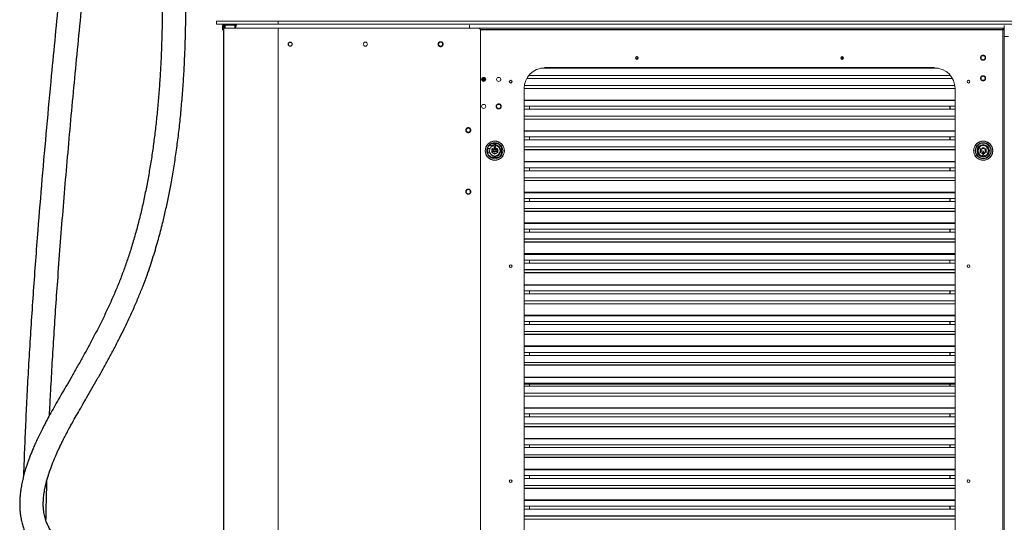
# Paper-space layout '_Back' of a CAD drawing. Header units: millimetres. Extents: x -1507 to 1506, y 5 to 2555.
# Tile 6 of 25: x -1441 to -1, y 789 to 1525. Entities that reach past the tile are written whole.
import ezdxf

# ---------------------------------------------------------------- set-up
doc = ezdxf.new("R2010")
doc.units = ezdxf.units.MM

psp = doc.layouts.new('_Back')

# ---------------------------------------------------------------- linework, layer by layer
at = {"color": 144, "linetype": 'Continuous', "lineweight": 18}
for p, q in [((-1153, 1518), (-1153, 1522.8)), ((-1153, 1522.8), (1153, 1522.8)), ((-1153, 1518), (1153, 1518)), ((-1144.4, 1510.1), (-1144.4, 1515.7)), ((-1124.9, 1516.5), (-1143.1, 1516.5)), ((-770.1, 1512.1), (-1143.1, 1512.1)), ((-1141.1, 1516.5), (-1141.1, 1512.1)), ((-1141, 1516.5), (-1141, 1512.1)), ((-1140.4, 1516.5), (-1140.4, 1512.1)), ((-1126.5, 1515.7), (-1126.5, 1512.1)), ((-1125.1, 1516.5), (-1125.1, 1512.1)), ((-1124.9, 1516.5), (-1123.3, 1516.5)), ((-1063.1, 1512.1), (-1063.1, 150.1)), ((-1063, 1522.8), (-1063, 1518)), ((-783.1, 1516.5), (-783.1, 1512.1)), ((-777.8, 1512.3), (-777.8, 1512.1)), ((-777.8, 1512.3), (-2.6, 1512.3)), ((-4, 1512.1), (-769.7, 1512.1)), ((-1.6, 1511.8), (-3.8, 1511.8)), ((-2.6, 1510.1), (-2.6, 1512.3)), ((-1.6, 1510.1), (-1.6, 1511.8)), ((-1.5, 1509.7), (-1.5, 1516)), ((-1143.1, 1510.1), (-1144.4, 1510.1)), ((-767.1, 1509.1), (-767.1, 153.1)), ((-3.6, 149.7), (-3.6, 1510)), ((-2.6, 1510.1), (-1.6, 1510.1)), ((-1.5, 152.7), (-1.5, 1509.6)), ((-1.5, 1500.3), (4.6, 1500.3)), ((-540.5, 1468.5), (-536.5, 1468.5)), ((-240.5, 1468.5), (-236.5, 1468.5)), ((-236.7, 1467.8), (-236.6, 1467.9)), ((-80.4, 1443.2), (-696.6, 1443.2)), ((-98, 1453.6), (-679, 1453.6)), ((-73.8, 1428.7), (-703.2, 1428.7)), ((-77.4, 1438.9), (-699.6, 1438.9)), ((-73.5, 1424.3), (-703.5, 1424.3)), ((-703.5, 1424.1), (-703.5, 239.1)), ((-73.5, 239.1), (-73.5, 1424.1)), ((-73.5, 1407.1), (-703.5, 1407.1)), ((-73.5, 1398.2), (-703.5, 1398.2)), ((-695.8, 1393.8), (-695.8, 1398.2)), ((-81.2, 1398.2), (-81.2, 1393.8)), ((-81.2, 1393.8), (-81.2, 1398.2)), ((-80.8, 1393.8), (-80.8, 1398.2)), ((-73.5, 1393.8), (-703.5, 1393.8)), ((-73.5, 1383.6), (-703.5, 1383.6)), ((-73.5, 1379.3), (-703.5, 1379.3)), ((-73.5, 1362.1), (-703.5, 1362.1)), ((-73.5, 1353.2), (-703.5, 1353.2)), ((-695.8, 1348.8), (-695.8, 1353.2)), ((-81.2, 1353.2), (-81.2, 1348.8)), ((-81.2, 1348.8), (-81.2, 1353.2)), ((-80.8, 1348.8), (-80.8, 1353.2)), ((-754.7, 1340.6), (-753.4, 1340.4)), ((-754.7, 1340.6), (-753.4, 1340.4)), ((-753.4, 1340.4), (-747.4, 1341.5)), ((-741.3, 1343.1), (-751.4, 1343.1)), ((-751.4, 1343.1), (-746.5, 1343.1)), ((-747.3, 1339.3), (-747.3, 1340.8)), ((-746.3, 1338.9), (-746.9, 1338.6)), ((-745.4, 1340.8), (-745.4, 1339.3)), ((-741.6, 1343.1), (-741.3, 1343.1)), ((-73.5, 1348.8), (-703.5, 1348.8)), ((-73.5, 1338.6), (-703.5, 1338.6)), ((-37.1, 1343.1), (-37.4, 1343.1)), ((-29.2, 1340.5), (-29.2, 1340.2)), ((-27.3, 1343.1), (-27.5, 1343.1)), ((-756.4, 1338.2), (-756.4, 1328)), ((-753.5, 1336.1), (-756.4, 1336.1)), ((-756.4, 1330.1), (-753.5, 1330.1)), ((-753.4, 1325.8), (-754.7, 1325.6)), ((-753.4, 1325.8), (-754.7, 1325.6)), ((-754.1, 1325.3), (-754.4, 1325.7)), ((-747.4, 1324.7), (-753.4, 1325.8)), ((-750.6, 1335.6), (-746.3, 1338)), ((-750.6, 1330.6), (-750.6, 1335.6)), ((-750, 1335), (-750.6, 1335)), ((-747.5, 1332.1), (-750.6, 1332.1)), ((-746.3, 1328.2), (-750.6, 1330.6)), ((-750.4, 1335.4), (-750.4, 1330.8)), ((-750.4, 1335), (-750.4, 1330.5)), ((-747, 1331.7), (-750.2, 1331.7)), ((-747.8, 1329), (-747.2, 1329)), ((-745.4, 1337.1), (-747.2, 1337.1)), ((-747, 1335.4), (-745.7, 1335.4)), ((-747, 1331.7), (-747, 1330.8)), ((-747, 1330.8), (-745.7, 1330.8)), ((-745.9, 1335.1), (-746.8, 1335.1)), ((-746.7, 1335.1), (-746.7, 1334.6)), ((-746.7, 1335.1), (-746.7, 1334.6)), ((-746.3, 1338), (-742.1, 1335.6)), ((-742.3, 1335.4), (-746.3, 1337.8)), ((-742.1, 1330.6), (-746.3, 1328.2)), ((-745.9, 1335.1), (-745.9, 1334.6)), ((-745.9, 1331.1), (-745.9, 1331.6)), ((-745.7, 1335.4), (-745.7, 1334.5)), ((-742.4, 1331.7), (-745.7, 1331.7)), ((-745.7, 1330.8), (-745.7, 1331.7)), ((-745.4, 1329), (-744.8, 1329)), ((-742.1, 1332.1), (-745.1, 1332.1)), ((-742.6, 1335), (-742.1, 1335)), ((-742.1, 1331.2), (-742.6, 1331.2)), ((-742.3, 1332.1), (-742.3, 1335)), ((-742.3, 1330.5), (-742.3, 1331.2)), ((-742.1, 1335.6), (-742.1, 1330.6)), ((-736.3, 1328), (-736.3, 1338.2)), ((-736.3, 1338.2), (-736.3, 1328)), ((-42.4, 1338.2), (-42.4, 1337.9)), ((-42.4, 1328.3), (-42.4, 1328)), ((-39.7, 1330), (-39.5, 1330)), ((-36.6, 1335.6), (-32.3, 1338)), ((-36.6, 1330.6), (-36.6, 1335.6)), ((-32.3, 1328.2), (-36.6, 1330.6)), ((-36.3, 1335.7), (-36.3, 1330.5)), ((-30.7, 1329.1), (-34, 1329.1)), ((-33.3, 1325.4), (-33.3, 1326.8)), ((-32.8, 1333.6), (-32.8, 1333.6)), ((-32.8, 1331.9), (-32.7, 1331.8)), ((-32.8, 1331.1), (-31.9, 1331.1)), ((-32, 1331.9), (-32.7, 1331.9)), ((-32.7, 1331.1), (-32.7, 1331.9)), ((-32.3, 1338), (-28.1, 1335.6)), ((-28.1, 1330.6), (-32.3, 1328.2)), ((-31.9, 1331.1), (-32, 1331.9)), ((-31.4, 1326.8), (-31.4, 1325.4)), ((-28.4, 1330.5), (-28.4, 1335.7)), ((-28.1, 1335.6), (-28.1, 1330.6)), ((-25, 1330), (-25.2, 1330)), ((-22.3, 1337.9), (-22.3, 1338.2)), ((-22.3, 1338.2), (-22.3, 1337.9)), ((-22.3, 1328), (-22.3, 1328.3)), ((-22.3, 1328.3), (-22.3, 1328)), ((-751.4, 1323), (-741.3, 1323)), ((-73.5, 1317.1), (-703.5, 1317.1)), ((-73.5, 1316.6), (-703.5, 1316.6)), ((-37.4, 1323), (-37.1, 1323)), ((-27.5, 1323), (-27.3, 1323)), ((-73.5, 1308.1), (-703.5, 1308.1)), ((-73.5, 1303.8), (-703.5, 1303.8)), ((-695.8, 1303.8), (-695.8, 1308.1)), ((-81.2, 1308.1), (-81.2, 1303.8)), ((-81.2, 1303.8), (-81.2, 1308.1)), ((-80.8, 1303.8), (-80.8, 1308.1)), ((-73.5, 1293.6), (-703.5, 1293.6)), ((-73.5, 1289.3), (-703.5, 1289.3)), ((-73.5, 1271.5), (-703.5, 1271.5)), ((-73.5, 1263.1), (-703.5, 1263.1)), ((-73.5, 1258.8), (-703.5, 1258.8)), ((-695.8, 1258.8), (-695.8, 1263.1)), ((-81.2, 1263.1), (-81.2, 1258.8)), ((-81.2, 1258.8), (-81.2, 1263.1)), ((-80.8, 1258.8), (-80.8, 1263.1)), ((-73.5, 1248.6), (-703.5, 1248.6)), ((-73.5, 1226.5), (-703.5, 1226.5)), ((-73.5, 1218.1), (-703.5, 1218.1)), ((-73.5, 1213.8), (-703.5, 1213.8)), ((-695.8, 1213.8), (-695.8, 1218.1)), ((-81.2, 1218.1), (-81.2, 1213.8)), ((-81.2, 1213.8), (-81.2, 1218.1)), ((-80.8, 1213.8), (-80.8, 1218.1)), ((-73.5, 1181.5), (-703.5, 1181.5)), ((-73.5, 1173.1), (-703.5, 1173.1)), ((-73.5, 1168.8), (-703.5, 1168.8)), ((-695.8, 1168.8), (-695.8, 1173.1)), ((-81.2, 1173.1), (-81.2, 1168.8)), ((-73.5, 1137), (-703.5, 1137)), ((-73.5, 1128.1), (-703.5, 1128.1)), ((-73.5, 1123.7), (-703.5, 1123.7)), ((-695.8, 1123.7), (-695.8, 1128.1)), ((-81.2, 1128.1), (-81.2, 1123.7)), ((-81.2, 1123.7), (-81.2, 1128.1)), ((-80.8, 1123.7), (-80.8, 1128.1)), ((-73.5, 1113.5), (-703.5, 1113.5)), ((-73.5, 1109.2), (-703.5, 1109.2)), ((-73.5, 1091.5), (-703.5, 1091.5)), ((-73.5, 1083.1), (-703.5, 1083.1)), ((-695.8, 1078.7), (-695.8, 1083.1)), ((-81.2, 1083.1), (-81.2, 1078.7)), ((-81.2, 1078.7), (-81.2, 1083.1)), ((-80.8, 1078.7), (-80.8, 1083.1)), ((-73.5, 1078.7), (-703.5, 1078.7)), ((-73.5, 1068.5), (-703.5, 1068.5)), ((-73.5, 1046.5), (-703.5, 1046.5)), ((-73.5, 1038), (-703.5, 1038)), ((-695.8, 1033.7), (-695.8, 1038)), ((-81.2, 1038), (-81.2, 1033.7)), ((-81.2, 1033.7), (-81.2, 1038)), ((-80.8, 1033.7), (-80.8, 1038)), ((-73.5, 1033.7), (-703.5, 1033.7)), ((-73.5, 1023.5), (-703.5, 1023.5)), ((-388.5, 1033.8), (-388.5, 1033.9)), ((-388.5, 1033.9), (-388.5, 1033.8)), ((-106.6, 1033.9), (-106.2, 1033.7)), ((-73.5, 1001.9), (-703.5, 1001.9)), ((-73.5, 1001.4), (-703.5, 1001.4)), ((-73.5, 993), (-703.5, 993)), ((-73.5, 991.8), (-703.5, 991.8)), ((-73.5, 988.7), (-703.5, 988.7)), ((-695.8, 988.7), (-695.8, 991.8)), ((-81.2, 991.8), (-81.2, 988.7)), ((-81.2, 988.7), (-81.2, 991.8)), ((-80.8, 988.7), (-80.8, 991.8)), ((-73.5, 978.5), (-703.5, 978.5)), ((-73.5, 974.2), (-703.5, 974.2)), ((-73.5, 956.9), (-703.5, 956.9)), ((-73.5, 956.4), (-703.5, 956.4)), ((-73.5, 948), (-703.5, 948)), ((-73.5, 943.7), (-703.5, 943.7)), ((-695.8, 943.7), (-695.8, 948)), ((-81.2, 948), (-81.2, 943.7)), ((-81.2, 943.7), (-81.2, 948)), ((-80.8, 943.7), (-80.8, 948)), ((-73.5, 933.5), (-703.5, 933.5)), ((-73.5, 911.9), (-703.5, 911.9)), ((-73.5, 911.4), (-703.5, 911.4)), ((-73.5, 903), (-703.5, 903)), ((-73.5, 898.7), (-703.5, 898.7)), ((-695.8, 898.7), (-695.8, 903)), ((-81.2, 903), (-81.2, 898.7)), ((-81.2, 898.7), (-81.2, 903)), ((-80.8, 898.7), (-80.8, 903)), ((-73.5, 888.4), (-703.5, 888.4)), ((-73.5, 866.4), (-703.5, 866.4)), ((-73.5, 858), (-703.5, 858)), ((-73.5, 853.6), (-703.5, 853.6)), ((-695.8, 853.6), (-695.8, 858)), ((-81.2, 858), (-81.2, 853.6)), ((-81.2, 853.6), (-81.2, 858)), ((-80.8, 853.6), (-80.8, 858)), ((-54.8, 851.6), (-55.3, 851.3)), ((-73.5, 843.4), (-703.5, 843.4)), ((-73.5, 821.4), (-703.5, 821.4)), ((-73.5, 813), (-703.5, 813)), ((-73.5, 808.6), (-703.5, 808.6)), ((-695.8, 808.6), (-695.8, 813)), ((-670.8, 808.6), (-670.4, 808.8)), ((-670.6, 808.6), (-670.4, 808.8)), ((-670.4, 808.8), (-670.4, 808.8)), ((-81.2, 813), (-81.2, 808.6)), ((-81.2, 808.6), (-81.2, 813)), ((-80.8, 808.6), (-80.8, 813)), ((-73.5, 794.1), (-703.5, 794.1))]:
    psp.add_line(p, q, dxfattribs=at)
at = {"color": 7, "linetype": 'Continuous', "lineweight": 25}
for p, q in [((-1143.1, 1516.5), (-1143.1, 1512.1)), ((-1143.1, 1512.1), (-1143.1, 150.1)), ((-3.6, 1510), (-767.2, 1510)), ((-103.5, 1454.1), (-673.5, 1454.1)), ((-73.5, 1406.6), (-703.5, 1406.6)), ((-73.5, 1361.6), (-703.5, 1361.6)), ((-37.4, 1343.1), (-37.1, 1343.1)), ((-27.5, 1343.1), (-27.3, 1343.1)), ((-73.5, 1334.3), (-703.5, 1334.3)), ((-30.7, 1337), (-34, 1337)), ((-73.5, 1272), (-703.5, 1272)), ((-73.5, 1244.3), (-703.5, 1244.3)), ((-73.5, 1227), (-703.5, 1227)), ((-73.5, 1203.6), (-703.5, 1203.6)), ((-73.5, 1199.2), (-703.5, 1199.2)), ((-73.5, 1182), (-703.5, 1182)), ((-73.5, 1158.6), (-703.5, 1158.6)), ((-73.5, 1154.2), (-703.5, 1154.2)), ((-73.5, 1136.5), (-703.5, 1136.5)), ((-73.5, 1092), (-703.5, 1092)), ((-73.5, 1064.2), (-703.5, 1064.2)), ((-73.5, 1047), (-703.5, 1047)), ((-73.5, 1019.2), (-703.5, 1019.2)), ((-73.5, 929.1), (-703.5, 929.1)), ((-73.5, 884.1), (-703.5, 884.1)), ((-73.5, 866.9), (-703.5, 866.9)), ((-73.5, 839.1), (-703.5, 839.1)), ((-73.5, 821.9), (-703.5, 821.9)), ((-73.5, 798.4), (-703.5, 798.4))]:
    psp.add_line(p, q, dxfattribs=at)
at = {"color": 144, "linetype": 'Continuous', "lineweight": 18, "flags": 128}
psp.add_lwpolyline([(-737.8, 1436.1), (-737.6, 1437), (-737.6, 1437.1)], dxfattribs=at)
at = {"color": 144, "linetype": 'Continuous', "lineweight": 18}
for centre, radius in [((-1045.4, 1488.9), 3), ((-1045.4, 1488.9), 2.68), ((-1045.4, 1488.9), 2.7), ((-935.6, 1488.9), 3), ((-825.6, 1488.9), 3), ((-538.5, 1468.7), 2), ((-238.5, 1468.7), 2), ((-238.5, 1468.7), 1.8), ((-238.5, 1468.7), 1.79), ((-238.5, 1468.7), 0.6), ((-32.5, 1469.1), 3), ((-762.6, 1437.4), 3), ((-762.6, 1437.4), 3), ((-762.6, 1437.4), 2.39), ((-740.6, 1437.4), 3), ((-32.5, 1439.1), 3), ((-762.6, 1437.4), 0.9), ((-723.1, 1434.1), 2), ((-53.9, 1434.1), 2), ((-762.6, 1397.9), 3), ((-740.6, 1397.9), 3), ((-785.1, 1363.1), 3), ((-746.3, 1333.1), 14), ((-746.3, 1333.1), 11.7), ((-32.3, 1333.1), 11.7), ((-32.3, 1333.1), 11.1), ((-32.3, 1333.1), 9), ((-32.3, 1333.1), 8), ((-746.3, 1333.1), 1.55), ((-746.3, 1333.1), 1.35), ((-32.3, 1333.1), 3), ((-785.1, 1273.1), 3), ((-723.1, 1164.1), 2), ((-53.9, 1164.1), 2), ((-723.1, 849.8), 2), ((-53.9, 849.8), 2)]:
    psp.add_circle(centre, radius, dxfattribs=at)
at = {"color": 7, "linetype": 'Continuous', "lineweight": 25}
for radius in [2.7, 2.68]:
    psp.add_circle((-762.6, 1437.4), radius, dxfattribs=at)
at = {"color": 144, "linetype": 'Continuous', "lineweight": 18}
for centre, radius, start, end in [((-1142, 1515.7), 2.38, 105.5804, 180), ((-1142, 1515.7), 2.38, 19.4712, 74.4196), ((-770.1, 1509.1), 3, 0, 90), ((-538.5, 1468.7), 2, 354.7613, 185.2387), ((-673.5, 1424.1), 30, 90, 180), ((-103.5, 1424.1), 30, 0, 90), ((-746.3, 1333.1), 11.2, 116.7049, 153.2951), ((-746.3, 1333.1), 11.3, 116.7049, 138.4289), ((-746.3, 1333.1), 11, 113.9872, 137.5226), ((-746.3, 1333.1), 7.8, 96.9957, 83.0043), ((-745.9, 1333.1), 8.5, 259.9199, 100.0801), ((-746.3, 1339.3), 0.95, 180, 360), ((-746.3, 1333.1), 11, 23.9872, 66.0128), ((-746.3, 1333.1), 11.3, 26.7049, 63.2951), ((-746.3, 1333.1), 11.3, 26.7049, 63.2951), ((-32.3, 1333.1), 11.2, 116.7049, 153.2951), ((-32.3, 1333.1), 11.2, 26.7049, 63.2951), ((-746.3, 1333.1), 11.2, 206.7049, 243.2951), ((-746.3, 1333.1), 11, 225, 246.0128), ((-746.3, 1333.1), 4.15, 199.7155, 340.2845), ((-746.3, 1333.1), 4.15, 27.2473, 152.7527), ((-746.3, 1333.1), 2.97, 340.3585, 208.0725), ((-746.3, 1333.1), 11, 293.9872, 336.0128), ((-746.3, 1333.1), 11.2, 296.7049, 333.2951), ((-746.3, 1333.1), 11.2, 296.7049, 333.2951), ((-32.3, 1333.1), 11.2, 206.7049, 243.2951), ((-32.3, 1326.8), 0.95, 360, 180), ((-32.3, 1333.1), 7.8, 264.4823, 275.5177), ((-33, 1331.9), 0.191, 347.42, 18.7375), ((-32.3, 1333.1), 11.2, 296.7049, 333.2951), ((-32.3, 1333.1), 11.2, 309.1565, 333.2951), ((-388.5, 1213.9), 0.0635, 60, 120), ((-388.5, 1033.8), 0.0635, 60, 120), ((-106.6, 1033.8), 0.0635, 60, 120), ((-53.9, 849.8), 2, 341.7915, 24.0484), ((-670.4, 808.8), 0.0635, 60, 120)]:
    psp.add_arc(centre, radius, start, end, dxfattribs=at)
at = {"color": 7, "linetype": 'Continuous', "lineweight": 25}
psp.add_arc((-32.3, 1333.1), 7.8, 276.9957, 263.0043, dxfattribs=at)
for points, knots in [([(-1157.2, 585.6), (-1159.1, 588.2), (-1163.7, 594.4), (-1171.2, 603.6), (-1179.4, 613.2), (-1187.7, 622.2), (-1196.1, 630.7), (-1204.5, 638.7), (-1212.6, 645.9), (-1220.2, 652.4), (-1227.4, 658.3), (-1234.6, 663.9), (-1241.6, 669.2), (-1248.5, 674.1), (-1254.7, 678.4), (-1261, 682.7), (-1267.6, 687), (-1274.8, 691.7), (-1282.5, 696.5), (-1290.6, 701.5), (-1299.3, 706.6), (-1308.3, 712), (-1316.9, 717), (-1324.8, 721.7), (-1332.1, 726), (-1339.2, 730.3), (-1345.1, 733.9), (-1349.4, 736.7), (-1352.6, 738.7), (-1355.3, 740.5), (-1357.6, 742.1), (-1359.9, 743.7), (-1362.8, 745.7), (-1366.4, 748.3), (-1370.4, 751.4), (-1374.3, 754.6), (-1377.9, 757.7), (-1381.3, 760.8), (-1384.7, 764.1), (-1388, 767.7), (-1391, 771.3), (-1393.5, 774.6), (-1395.6, 777.9), (-1397.4, 780.8), (-1399, 783.7), (-1400.3, 786.4), (-1401.5, 789.3), (-1402.7, 792.5), (-1403.8, 796.1), (-1404.7, 799.9), (-1405.3, 803.3), (-1405.7, 806.1), (-1406, 808.4), (-1406.1, 810.7), (-1406.3, 813.2), (-1406.3, 816.1), (-1406.3, 819), (-1406.1, 822.4), (-1405.9, 826.1), (-1405.4, 830.2), (-1404.8, 834.4), (-1404, 838.9), (-1402.5, 845.9), (-1400.7, 852.5), (-1398.9, 858.3), (-1398.2, 860.4), (-1397.7, 862.1), (-1397.3, 863.2), (-1397, 864.2), (-1396.7, 865.2), (-1396.3, 866.1), (-1395.8, 867.7), (-1395, 869.8), (-1393.6, 873.5), (-1391.7, 878.4), (-1389.4, 884), (-1387.1, 889.3), (-1384.8, 894.5), (-1382.1, 900.1), (-1379.1, 906.3), (-1375.7, 913.1), (-1371.9, 920.3), (-1367.5, 928.6), (-1362.3, 937.9), (-1356.4, 948.3), (-1349.9, 959.6), (-1342.8, 972), (-1335.2, 985.1), (-1327.3, 998.9), (-1319.4, 1013), (-1311.5, 1027.3), (-1303.8, 1041.6), (-1296.4, 1055.9), (-1288.8, 1070.9), (-1281.2, 1086.7), (-1273.7, 1103.2), (-1266.8, 1119.5), (-1260.5, 1135.3), (-1254.8, 1150.4), (-1249.9, 1164.7), (-1245.5, 1178.2), (-1241.6, 1191.1), (-1238.1, 1203.5), (-1234.8, 1215.4), (-1231.3, 1229.5), (-1227.4, 1246), (-1223.3, 1265.1), (-1219.3, 1285.7), (-1215.5, 1307.7), (-1211.9, 1331.2), (-1208.8, 1355.3), (-1206, 1379.8), (-1203.7, 1405), (-1201.7, 1430.2), (-1200.2, 1455.6), (-1199.1, 1481.1), (-1198.3, 1507), (-1197.9, 1533.1), (-1197.8, 1559.2), (-1198, 1585.4), (-1198.6, 1614.8), (-1199.7, 1647.4), (-1201.4, 1682.9), (-1203.5, 1718.2), (-1206.1, 1753.3), (-1209, 1788.2), (-1212.3, 1822.8), (-1215.8, 1856.8), (-1219.6, 1890.1), (-1223.6, 1922.8), (-1227.8, 1955.3), (-1232.1, 1987.4), (-1236.6, 2019.3), (-1240.8, 2048), (-1244.7, 2073.6), (-1248.1, 2095.9), (-1251.5, 2117.7), (-1254.9, 2138.9), (-1258.1, 2159.4), (-1261.2, 2179.1), (-1263.8, 2195.6), (-1265.8, 2208.8), (-1267.3, 2218.8), (-1268.6, 2227.9), (-1269.8, 2236.2), (-1270.8, 2243.6), (-1271.6, 2250.3), (-1272.3, 2256.2), (-1272.9, 2261.5), (-1273.4, 2266), (-1273.7, 2269.9), (-1274, 2273.5), (-1274.3, 2277.5), (-1274.6, 2282.1), (-1274.9, 2287.3), (-1275.1, 2292.5), (-1275.2, 2297.3), (-1275.3, 2301.6), (-1275.3, 2305.6), (-1275.3, 2309.5), (-1275.4, 2313.2), (-1275.4, 2316.7), (-1275.4, 2319.4), (-1275.4, 2320.7), (-1275.4, 2321.2)], [0, 0, 0, 0, 0.0043, 0.01025, 0.015853, 0.021132, 0.02668, 0.031866, 0.036708, 0.041221, 0.045421, 0.049319, 0.053539, 0.057369, 0.060821, 0.063907, 0.067788, 0.071665, 0.075846, 0.080317, 0.085067, 0.090081, 0.095314, 0.099435, 0.103629, 0.107895, 0.112213, 0.114306, 0.116188, 0.117862, 0.11933, 0.120725, 0.122462, 0.125195, 0.128152, 0.131246, 0.134196, 0.136986, 0.139891, 0.143541, 0.146881, 0.149853, 0.15277, 0.155666, 0.158021, 0.160473, 0.163052, 0.165887, 0.169014, 0.172367, 0.175683, 0.177801, 0.179496, 0.181305, 0.183381, 0.185738, 0.18813, 0.190377, 0.193636, 0.196775, 0.199962, 0.203281, 0.206777, 0.215677, 0.217693, 0.219302, 0.220431, 0.221186, 0.221837, 0.222512, 0.223215, 0.223943, 0.225768, 0.227747, 0.231685, 0.236171, 0.23939, 0.242924, 0.2468, 0.251036, 0.255655, 0.260682, 0.266142, 0.272661, 0.279724, 0.287337, 0.295495, 0.30419, 0.312907, 0.321827, 0.330545, 0.339027, 0.347251, 0.3552, 0.36436, 0.373097, 0.38141, 0.389302, 0.396777, 0.403381, 0.409639, 0.415564, 0.421165, 0.426448, 0.431631, 0.439886, 0.44829, 0.45686, 0.466817, 0.477027, 0.487507, 0.498272, 0.509336, 0.520707, 0.531919, 0.543425, 0.555226, 0.567264, 0.579435, 0.591727, 0.604126, 0.621326, 0.638665, 0.656101, 0.673589, 0.691399, 0.709164, 0.72683, 0.744344, 0.761705, 0.778976, 0.79648, 0.814117, 0.831772, 0.84455, 0.857214, 0.869704, 0.881952, 0.893888, 0.905434, 0.916506, 0.922988, 0.928962, 0.934429, 0.939413, 0.943936, 0.947955, 0.951577, 0.954827, 0.95774, 0.960007, 0.962175, 0.964697, 0.967613, 0.971073, 0.975036, 0.978231, 0.981362, 0.984465, 0.987591, 0.990791, 0.994144, 0.997737, 1, 1, 1, 1]), ([(-1309.8, 2311.8), (-1309.8, 2311.7), (-1309.8, 2310.8), (-1309.8, 2308.9), (-1309.8, 2306), (-1309.8, 2302.8), (-1309.7, 2299.1), (-1309.7, 2294.8), (-1309.5, 2289.9), (-1309.4, 2285.4), (-1309.2, 2281.4), (-1308.9, 2278), (-1308.8, 2275.3), (-1308.6, 2273.1), (-1308.5, 2271.2), (-1308.2, 2268.6), (-1307.9, 2265), (-1307.5, 2260.4), (-1307, 2255.5), (-1306.4, 2250.2), (-1305.7, 2244.6), (-1304.8, 2238), (-1303.8, 2230.5), (-1302.6, 2222), (-1301.3, 2212.9), (-1299.8, 2203), (-1298.2, 2192.4), (-1296.4, 2181.1), (-1294.5, 2169), (-1292.5, 2156.2), (-1290.4, 2142.5), (-1288.1, 2128), (-1285.7, 2112.7), (-1283.2, 2096.9), (-1280.7, 2080.6), (-1278.1, 2063.9), (-1275.5, 2046.4), (-1272.8, 2028.1), (-1269.7, 2007.2), (-1266.4, 1983.7), (-1262.8, 1957.6), (-1259.4, 1931.2), (-1256.1, 1904.4), (-1252.8, 1877.1), (-1249.8, 1849.6), (-1246.8, 1820.9), (-1243.9, 1791.1), (-1241.3, 1760.2), (-1238.9, 1729.1), (-1236.8, 1698.1), (-1235.2, 1667.6), (-1233.9, 1637.8), (-1233, 1608.7), (-1232.4, 1579.8), (-1232.2, 1551.1), (-1232.5, 1522.7), (-1233.1, 1495.9), (-1234, 1470.8), (-1235.2, 1447.3), (-1236.8, 1424.1), (-1238.6, 1401.3), (-1240.8, 1378.8), (-1243.4, 1356.7), (-1246.2, 1335), (-1249.5, 1313.7), (-1253.1, 1292.7), (-1257.1, 1271.9), (-1261.5, 1251.3), (-1266.4, 1230.9), (-1271.8, 1210.7), (-1277.4, 1191.7), (-1283.2, 1173.7), (-1289.2, 1156.8), (-1295.6, 1140.1), (-1302.4, 1123.7), (-1309.6, 1107.5), (-1317.1, 1091.6), (-1324.8, 1076), (-1332.8, 1060.6), (-1340.8, 1045.5), (-1349, 1030.6), (-1357.2, 1016.2), (-1365.2, 1002), (-1373, 988.6), (-1380.4, 975.8), (-1387.2, 963.8), (-1393.6, 952.6), (-1399.2, 942.3), (-1404.2, 932.9), (-1408.6, 924.5), (-1412.5, 916.6), (-1416, 909.1), (-1419.2, 902), (-1421.9, 895.6), (-1424.3, 889.8), (-1425.9, 885.6), (-1427, 882.7), (-1427.6, 881.1), (-1428.1, 879.6), (-1428.7, 878.2), (-1429.1, 876.8), (-1429.6, 875.5), (-1430.1, 874.1), (-1430.6, 872.4), (-1431.3, 870.3), (-1432.2, 867.5), (-1433.1, 864.3), (-1434.1, 860.9), (-1435.1, 857.4), (-1436, 853.9), (-1437.1, 848.8), (-1438.4, 842.5), (-1439.6, 835), (-1440.3, 828.7), (-1440.6, 823.8), (-1440.8, 819.8), (-1440.8, 815.8), (-1440.7, 811.8), (-1440.6, 808.4), (-1440.3, 805.6), (-1440.1, 803), (-1439.7, 800.2), (-1439.2, 796.9), (-1438.3, 792.1), (-1436.9, 786.3), (-1434.9, 780), (-1432.8, 774.5), (-1430.6, 769.8), (-1428.3, 765.4), (-1425.5, 760.4), (-1421.8, 754.8), (-1416.8, 748.3), (-1411, 741.6), (-1404.3, 735), (-1397, 728.5), (-1390.4, 723.2), (-1384.8, 719.1), (-1381.1, 716.4), (-1377.8, 714.1), (-1374.8, 712.1), (-1371.8, 710.1), (-1368.4, 707.9), (-1362.3, 704), (-1353.9, 698.8), (-1344.5, 693.2), (-1336.7, 688.6), (-1330.4, 685), (-1324, 681.2), (-1317.1, 677.1), (-1309.3, 672.5), (-1300.8, 667.3), (-1291.6, 661.5), (-1281.6, 655), (-1270.9, 647.7), (-1260.3, 640.1), (-1250, 632.2), (-1240, 624.1), (-1229.7, 615), (-1220, 605.8), (-1211, 596.6), (-1202.7, 587.4), (-1194.3, 577.4), (-1185.8, 566.5), (-1177.4, 554.6), (-1169.5, 542.3), (-1162.7, 530.9), (-1158.9, 523.6), (-1157.2, 520.4)], [0, 0, 0, 0, 0.000347, 0.0025, 0.005114, 0.007549, 0.009843, 0.013467, 0.016753, 0.019686, 0.022226, 0.024381, 0.026074, 0.027272, 0.028346, 0.029496, 0.031995, 0.034846, 0.037725, 0.040877, 0.04426, 0.047882, 0.052517, 0.057513, 0.062883, 0.068636, 0.074781, 0.081326, 0.08828, 0.095647, 0.103433, 0.11164, 0.120272, 0.129328, 0.138254, 0.147556, 0.157229, 0.167269, 0.17767, 0.191402, 0.205452, 0.219624, 0.233879, 0.24818, 0.262491, 0.276777, 0.292428, 0.307971, 0.32337, 0.338592, 0.353605, 0.367603, 0.381368, 0.394881, 0.408124, 0.421086, 0.433756, 0.444378, 0.454777, 0.464952, 0.474905, 0.484639, 0.494159, 0.503472, 0.512589, 0.521558, 0.530476, 0.539359, 0.548228, 0.557104, 0.566015, 0.573867, 0.581797, 0.589838, 0.598019, 0.606339, 0.614791, 0.623363, 0.632037, 0.640823, 0.649666, 0.658536, 0.667402, 0.676129, 0.68435, 0.692198, 0.69966, 0.706726, 0.712697, 0.718344, 0.723669, 0.728691, 0.733425, 0.737764, 0.74163, 0.74505, 0.746165, 0.747228, 0.748239, 0.749199, 0.75011, 0.75097, 0.751782, 0.752826, 0.754216, 0.756023, 0.758207, 0.760479, 0.762766, 0.765066, 0.767374, 0.772535, 0.777368, 0.782078, 0.784424, 0.786951, 0.789649, 0.792295, 0.794622, 0.796281, 0.797791, 0.799561, 0.801676, 0.804111, 0.808843, 0.813151, 0.816573, 0.819723, 0.822738, 0.825661, 0.830136, 0.834772, 0.840166, 0.845514, 0.850755, 0.856358, 0.859185, 0.861678, 0.863621, 0.865393, 0.867339, 0.86946, 0.871751, 0.87806, 0.884148, 0.88767, 0.89112, 0.894522, 0.898259, 0.90247, 0.907166, 0.91211, 0.917518, 0.923407, 0.929797, 0.935187, 0.940921, 0.94702, 0.953512, 0.958713, 0.964178, 0.969932, 0.976001, 0.982416, 0.989214, 0.995253, 1, 1, 1, 1]), ([(-1310.9, 2273.2), (-1311, 2271.9), (-1311.2, 2268.3), (-1311.5, 2262.3), (-1311.9, 2255.3), (-1312.3, 2248.9), (-1312.7, 2243.1), (-1313, 2237.9), (-1313.4, 2232.9), (-1313.8, 2227.9), (-1314.3, 2220.5), (-1315.1, 2210.5), (-1316.1, 2197.7), (-1317.3, 2183.8), (-1318.7, 2169.1), (-1320.1, 2153.3), (-1321.8, 2136.5), (-1323.6, 2118.1), (-1325.6, 2097.8), (-1327.9, 2075.7), (-1330.4, 2052.4), (-1333, 2027.7), (-1335.6, 2003.2), (-1338.3, 1979), (-1340.8, 1955.5), (-1343.5, 1931.2), (-1346.2, 1906.4), (-1349, 1881.1), (-1352.3, 1850.4), (-1356.3, 1814.2), (-1360.8, 1772.3), (-1365.9, 1725.4), (-1371.4, 1673.5), (-1377.3, 1616.6), (-1383.2, 1559.1), (-1389, 1501.3), (-1395.2, 1437.2), (-1401.6, 1367.3), (-1408.3, 1291.7), (-1413.6, 1226.7), (-1417.8, 1172.2), (-1420.9, 1128.3), (-1423.9, 1085), (-1426.5, 1042.8), (-1428.9, 1001.8), (-1431, 962.2), (-1432.7, 924), (-1434.2, 888.9), (-1434.9, 866.6), (-1435.3, 856.6)], [0, 0, 0, 0, 0.003695, 0.010381, 0.016402, 0.021755, 0.026421, 0.030397, 0.034233, 0.038168, 0.042207, 0.051268, 0.06089, 0.07111, 0.081953, 0.093436, 0.105577, 0.118394, 0.133289, 0.149037, 0.165653, 0.183151, 0.201541, 0.217553, 0.234195, 0.251333, 0.268779, 0.286513, 0.304516, 0.333303, 0.362634, 0.392438, 0.431647, 0.471384, 0.511504, 0.551871, 0.592351, 0.645321, 0.697995, 0.750118, 0.781028, 0.811604, 0.841705, 0.871078, 0.899683, 0.927002, 0.953529, 0.979244, 1, 1, 1, 1]), ([(-1397.2, 946), (-1396.7, 956.5), (-1395.5, 980.3), (-1393.4, 1017.7), (-1391, 1058.6), (-1388.3, 1100.2), (-1385.1, 1145.2), (-1381.5, 1193.6), (-1377.5, 1245.2), (-1373.1, 1297.6), (-1368.4, 1351), (-1363.5, 1405.1), (-1358.3, 1460.3), (-1352.8, 1516.1), (-1347.2, 1572.7), (-1341.3, 1630.1), (-1335.2, 1688), (-1329.5, 1741), (-1324.3, 1789), (-1319.7, 1831.8), (-1315, 1874.1), (-1310.5, 1915.9), (-1306, 1956.9), (-1302.1, 1992.8), (-1298.8, 2023.5), (-1296, 2049.2), (-1293.4, 2074.3), (-1290.9, 2098.6), (-1289.1, 2116.3), (-1288.2, 2125.8), (-1288, 2127.5)], [0, 0, 0, 0, 0.026355, 0.06002, 0.094403, 0.129461, 0.16515, 0.207954, 0.251481, 0.295635, 0.340317, 0.38634, 0.432687, 0.479746, 0.527643, 0.576187, 0.625159, 0.674315, 0.710769, 0.747054, 0.783041, 0.818591, 0.853558, 0.887789, 0.910346, 0.932446, 0.954036, 0.975065, 0.995481, 1, 1, 1, 1]), ([(-1402.4, 791.9), (-1402.2, 802.2), (-1401.8, 821.9), (-1401.2, 841.7), (-1400.9, 851.2)], [0, 0, 0, 0, 0.520078, 1, 1, 1, 1])]:
    psp.add_open_spline(points, degree=3, knots=knots, dxfattribs=at)
at = {"color": 144, "linetype": 'Continuous', "lineweight": 18}
for points, knots in [([(-4, 1512.1), (-3.9, 1512.1), (-3.9, 1512), (-3.8, 1511.8), (-3.8, 1511.7), (-3.7, 1511.3), (-3.7, 1511.1), (-3.7, 1510.5), (-3.6, 1510.3), (-3.6, 1510)], [0, 0, 0, 0, 0.25, 0.25, 0.5, 0.5, 0.75, 0.75, 1, 1, 1, 1]), ([(-3.6, 1510), (-3.3, 1510), (-3.1, 1509.9), (-2.5, 1509.9), (-2.3, 1509.8), (-1.9, 1509.8), (-1.8, 1509.8), (-1.6, 1509.7), (-1.5, 1509.7), (-1.5, 1509.6)], [0, 0, 0, 0, 0.25, 0.25, 0.5, 0.5, 0.75, 0.75, 1, 1, 1, 1]), ([(-1143.1, 1492.6), (-1143.1, 1492.6), (-1143.1, 1492.7), (-1143.1, 1492.4), (-1143.1, 1492), (-1143.1, 1491.5), (-1143.1, 1490.9), (-1143.1, 1490.1), (-1143.1, 1489.4), (-1143.1, 1488.9)], [0, 0, 0, 0, 0.000093, 0.239528, 0.36842, 0.500047, 0.631674, 0.760565, 1, 1, 1, 1]), ([(-821.9, 1488.9), (-821.9, 1489), (-821.9, 1489.1), (-821.9, 1489.3), (-821.9, 1489.5), (-822, 1489.7), (-822, 1489.9), (-822.1, 1490.1), (-822.2, 1490.3), (-822.3, 1490.6), (-822.5, 1490.9), (-822.7, 1491.2), (-823, 1491.6), (-823.5, 1492), (-824.2, 1492.3), (-824.9, 1492.5), (-825.6, 1492.6), (-826.3, 1492.5), (-826.9, 1492.3), (-827.6, 1492), (-828.1, 1491.6), (-828.4, 1491.2), (-828.7, 1490.9), (-828.8, 1490.6), (-829, 1490.3), (-829.1, 1489.9), (-829.2, 1489.6), (-829.2, 1489.2), (-829.3, 1489), (-829.3, 1488.9)], [0, 0, 0, 0, 0.017277, 0.03443, 0.05151, 0.068566, 0.085649, 0.10281, 0.120098, 0.152252, 0.184451, 0.217289, 0.250174, 0.315809, 0.38008, 0.440024, 0.500014, 0.559959, 0.619949, 0.68422, 0.749855, 0.782693, 0.815578, 0.847732, 0.879931, 0.910075, 0.939954, 0.969839, 1, 1, 1, 1]), ([(-829.3, 1488.9), (-829.3, 1488.8), (-829.3, 1488.7), (-829.2, 1488.5), (-829.2, 1488.3), (-829.2, 1488.1), (-829.1, 1487.9), (-829.1, 1487.7), (-829, 1487.5), (-828.8, 1487.2), (-828.7, 1486.9), (-828.4, 1486.6), (-828.1, 1486.2), (-827.6, 1485.8), (-826.9, 1485.5), (-826.3, 1485.3), (-825.6, 1485.2), (-824.9, 1485.3), (-824.2, 1485.5), (-823.5, 1485.8), (-823, 1486.2), (-822.7, 1486.6), (-822.5, 1486.9), (-822.3, 1487.2), (-822.1, 1487.5), (-822, 1487.9), (-821.9, 1488.2), (-821.9, 1488.6), (-821.9, 1488.8), (-821.9, 1488.9)], [0, 0, 0, 0, 0.017277, 0.03443, 0.05151, 0.068566, 0.085649, 0.10281, 0.120098, 0.152252, 0.184451, 0.217289, 0.250174, 0.315809, 0.38008, 0.440024, 0.500014, 0.559959, 0.619949, 0.68422, 0.749855, 0.782693, 0.815578, 0.847732, 0.879931, 0.910075, 0.939954, 0.969839, 1, 1, 1, 1]), ([(-28.8, 1469.1), (-28.8, 1469.2), (-28.8, 1469.3), (-28.8, 1469.5), (-28.9, 1469.7), (-28.9, 1469.9), (-28.9, 1470.1), (-29, 1470.3), (-29.1, 1470.5), (-29.2, 1470.8), (-29.4, 1471.1), (-29.6, 1471.4), (-30, 1471.8), (-30.5, 1472.2), (-31.1, 1472.5), (-31.8, 1472.7), (-32.5, 1472.8), (-33.2, 1472.7), (-33.9, 1472.5), (-34.5, 1472.2), (-35, 1471.8), (-35.4, 1471.4), (-35.6, 1471.1), (-35.8, 1470.8), (-35.9, 1470.5), (-36, 1470.1), (-36.1, 1469.8), (-36.2, 1469.4), (-36.2, 1469.2), (-36.2, 1469.1)], [0, 0, 0, 0, 0.017277, 0.03443, 0.05151, 0.068566, 0.085649, 0.10281, 0.120098, 0.152252, 0.184451, 0.217289, 0.250174, 0.315809, 0.38008, 0.440024, 0.500014, 0.559959, 0.619949, 0.68422, 0.749855, 0.782693, 0.815578, 0.847732, 0.879931, 0.910075, 0.939954, 0.969839, 1, 1, 1, 1]), ([(-36.2, 1469.1), (-36.2, 1469), (-36.2, 1468.9), (-36.2, 1468.7), (-36.1, 1468.5), (-36.1, 1468.3), (-36.1, 1468.1), (-36, 1467.9), (-35.9, 1467.7), (-35.8, 1467.4), (-35.6, 1467.1), (-35.4, 1466.8), (-35, 1466.4), (-34.5, 1466), (-33.9, 1465.7), (-33.2, 1465.5), (-32.5, 1465.4), (-31.8, 1465.5), (-31.1, 1465.7), (-30.5, 1466), (-30, 1466.4), (-29.6, 1466.8), (-29.4, 1467.1), (-29.2, 1467.4), (-29.1, 1467.7), (-29, 1468.1), (-28.9, 1468.4), (-28.8, 1468.8), (-28.8, 1469), (-28.8, 1469.1)], [0, 0, 0, 0, 0.017277, 0.03443, 0.05151, 0.068566, 0.085649, 0.10281, 0.120098, 0.152252, 0.184451, 0.217289, 0.250174, 0.315809, 0.38008, 0.440024, 0.500014, 0.559959, 0.619949, 0.68422, 0.749855, 0.782693, 0.815578, 0.847732, 0.879931, 0.910075, 0.939954, 0.969839, 1, 1, 1, 1]), ([(-28.8, 1439.1), (-28.8, 1439.2), (-28.8, 1439.3), (-28.8, 1439.5), (-28.9, 1439.7), (-28.9, 1439.9), (-28.9, 1440.1), (-29, 1440.3), (-29.1, 1440.5), (-29.2, 1440.8), (-29.4, 1441.1), (-29.6, 1441.4), (-30, 1441.8), (-30.5, 1442.2), (-31.1, 1442.5), (-31.8, 1442.7), (-32.5, 1442.8), (-33.2, 1442.7), (-33.9, 1442.5), (-34.5, 1442.2), (-35, 1441.8), (-35.4, 1441.4), (-35.6, 1441.1), (-35.8, 1440.8), (-35.9, 1440.5), (-36, 1440.1), (-36.1, 1439.8), (-36.2, 1439.4), (-36.2, 1439.2), (-36.2, 1439.1)], [0, 0, 0, 0, 0.017277, 0.03443, 0.05151, 0.068566, 0.085649, 0.10281, 0.120098, 0.152252, 0.184451, 0.217289, 0.250174, 0.315809, 0.38008, 0.440024, 0.500014, 0.559959, 0.619949, 0.68422, 0.749855, 0.782693, 0.815578, 0.847732, 0.879931, 0.910075, 0.939954, 0.969839, 1, 1, 1, 1]), ([(-36.2, 1439.1), (-36.2, 1439), (-36.2, 1438.9), (-36.2, 1438.7), (-36.1, 1438.5), (-36.1, 1438.3), (-36.1, 1438.1), (-36, 1437.9), (-35.9, 1437.7), (-35.8, 1437.4), (-35.6, 1437.1), (-35.4, 1436.8), (-35, 1436.4), (-34.5, 1436), (-33.9, 1435.7), (-33.2, 1435.5), (-32.5, 1435.4), (-31.8, 1435.5), (-31.1, 1435.7), (-30.5, 1436), (-30, 1436.4), (-29.6, 1436.8), (-29.4, 1437.1), (-29.2, 1437.4), (-29.1, 1437.7), (-29, 1438.1), (-28.9, 1438.4), (-28.8, 1438.8), (-28.8, 1439), (-28.8, 1439.1)], [0, 0, 0, 0, 0.017277, 0.03443, 0.05151, 0.068566, 0.085649, 0.10281, 0.120098, 0.152252, 0.184451, 0.217289, 0.250174, 0.315809, 0.38008, 0.440024, 0.500014, 0.559959, 0.619949, 0.68422, 0.749855, 0.782693, 0.815578, 0.847732, 0.879931, 0.910075, 0.939954, 0.969839, 1, 1, 1, 1]), ([(-736.9, 1397.9), (-736.9, 1397.9), (-736.9, 1398.1), (-736.9, 1398.3), (-736.9, 1398.5), (-736.9, 1398.7), (-737, 1398.9), (-737.1, 1399.1), (-737.1, 1399.3), (-737.3, 1399.6), (-737.5, 1399.9), (-737.7, 1400.2), (-738, 1400.6), (-738.5, 1401), (-739.2, 1401.3), (-739.9, 1401.5), (-740.6, 1401.6), (-741.2, 1401.5), (-741.9, 1401.3), (-742.6, 1401), (-743.1, 1400.6), (-743.4, 1400.2), (-743.6, 1399.9), (-743.8, 1399.6), (-744, 1399.2), (-744.1, 1398.9), (-744.2, 1398.6), (-744.2, 1398.2), (-744.2, 1398), (-744.2, 1397.9)], [0, 0, 0, 0, 0.0172769, 0.0344302, 0.0515097, 0.0685658, 0.085649, 0.1028097, 0.1200975, 0.1522516, 0.1844511, 0.2172894, 0.2501741, 0.3158091, 0.3800802, 0.4400244, 0.5000144, 0.5599587, 0.6199487, 0.6842198, 0.7498548, 0.7826931, 0.8155778, 0.8477318, 0.8799314, 0.9100752, 0.9399544, 0.9698393, 1, 1, 1, 1]), ([(-744.2, 1397.9), (-744.2, 1397.8), (-744.2, 1397.7), (-744.2, 1397.5), (-744.2, 1397.3), (-744.2, 1397.1), (-744.1, 1396.9), (-744.1, 1396.7), (-744, 1396.5), (-743.8, 1396.2), (-743.6, 1395.9), (-743.4, 1395.6), (-743.1, 1395.2), (-742.6, 1394.8), (-741.9, 1394.4), (-741.2, 1394.2), (-740.6, 1394.2), (-739.9, 1394.2), (-739.2, 1394.4), (-738.5, 1394.8), (-738, 1395.2), (-737.7, 1395.6), (-737.5, 1395.9), (-737.3, 1396.2), (-737.1, 1396.5), (-737, 1396.9), (-736.9, 1397.2), (-736.9, 1397.5), (-736.9, 1397.8), (-736.9, 1397.9)], [0, 0, 0, 0, 0.017277, 0.03443, 0.05151, 0.068566, 0.085649, 0.10281, 0.120098, 0.152252, 0.184451, 0.217289, 0.250174, 0.315809, 0.38008, 0.440024, 0.500014, 0.559959, 0.619949, 0.68422, 0.749855, 0.782693, 0.815578, 0.847732, 0.879931, 0.910075, 0.939954, 0.969839, 1, 1, 1, 1]), ([(-781.4, 1363.1), (-781.4, 1363.2), (-781.4, 1363.3), (-781.4, 1363.5), (-781.4, 1363.7), (-781.5, 1363.9), (-781.5, 1364.1), (-781.6, 1364.3), (-781.7, 1364.5), (-781.8, 1364.8), (-782, 1365.1), (-782.2, 1365.4), (-782.5, 1365.8), (-783, 1366.2), (-783.7, 1366.6), (-784.4, 1366.8), (-785.1, 1366.8), (-785.8, 1366.8), (-786.4, 1366.6), (-787.1, 1366.2), (-787.6, 1365.8), (-787.9, 1365.4), (-788.2, 1365.1), (-788.3, 1364.8), (-788.5, 1364.5), (-788.6, 1364.1), (-788.7, 1363.8), (-788.7, 1363.5), (-788.8, 1363.2), (-788.8, 1363.1)], [0, 0, 0, 0, 0.017277, 0.03443, 0.05151, 0.068566, 0.085649, 0.10281, 0.120098, 0.152252, 0.184451, 0.217289, 0.250174, 0.315809, 0.38008, 0.440024, 0.500014, 0.559959, 0.619949, 0.68422, 0.749855, 0.782693, 0.815578, 0.847732, 0.879931, 0.910075, 0.939954, 0.969839, 1, 1, 1, 1]), ([(-788.8, 1363.1), (-788.8, 1363.1), (-788.8, 1362.9), (-788.7, 1362.7), (-788.7, 1362.5), (-788.7, 1362.3), (-788.6, 1362.1), (-788.6, 1361.9), (-788.5, 1361.7), (-788.3, 1361.4), (-788.2, 1361.1), (-787.9, 1360.8), (-787.6, 1360.4), (-787.1, 1360), (-786.4, 1359.7), (-785.8, 1359.5), (-785.1, 1359.4), (-784.4, 1359.5), (-783.7, 1359.7), (-783, 1360), (-782.5, 1360.4), (-782.2, 1360.8), (-782, 1361.1), (-781.8, 1361.4), (-781.6, 1361.8), (-781.5, 1362.1), (-781.4, 1362.4), (-781.4, 1362.8), (-781.4, 1363), (-781.4, 1363.1)], [0, 0, 0, 0, 0.017277, 0.03443, 0.05151, 0.068566, 0.085649, 0.10281, 0.120098, 0.152252, 0.184451, 0.217289, 0.250174, 0.315809, 0.38008, 0.440024, 0.500014, 0.559959, 0.619949, 0.68422, 0.749855, 0.782693, 0.815578, 0.847732, 0.879931, 0.910075, 0.939954, 0.969839, 1, 1, 1, 1]), ([(-760.2, 1333.1), (-760.2, 1331.3), (-759.8, 1329.5), (-758.4, 1326.1), (-757.4, 1324.6), (-754.8, 1322), (-753.3, 1321), (-749.9, 1319.6), (-748.1, 1319.3), (-744.5, 1319.3), (-742.7, 1319.6), (-739.4, 1321), (-737.8, 1322), (-735.3, 1324.6), (-734.3, 1326.1), (-732.9, 1329.5), (-732.5, 1331.3), (-732.5, 1334.9), (-732.9, 1336.7), (-734.3, 1340.1), (-735.3, 1341.6), (-737.8, 1344.2), (-739.4, 1345.2), (-742.7, 1346.6), (-744.5, 1346.9), (-748.1, 1346.9), (-749.9, 1346.6), (-753.3, 1345.2), (-754.8, 1344.2), (-757.4, 1341.6), (-758.4, 1340.1), (-759.8, 1336.7), (-760.2, 1334.9), (-760.2, 1333.1)], [0, 0, 0, 0, 0.0625, 0.0625, 0.125, 0.125, 0.1875, 0.1875, 0.25, 0.25, 0.3125, 0.3125, 0.375, 0.375, 0.4375, 0.4375, 0.5, 0.5, 0.5625, 0.5625, 0.625, 0.625, 0.6875, 0.6875, 0.75, 0.75, 0.8125, 0.8125, 0.875, 0.875, 0.9375, 0.9375, 1, 1, 1, 1]), ([(-746.3, 1343.1), (-747.1, 1343.1), (-747.9, 1343.1), (-749.4, 1343.1), (-750.2, 1343.1), (-750.9, 1343.1)], [0, 0, 0, 0, 0.5, 0.5, 1, 1, 1, 1]), ([(-18.3, 1333.1), (-18.3, 1334.9), (-18.7, 1336.8), (-20.1, 1340.2), (-21.1, 1341.7), (-23.7, 1344.3), (-25.3, 1345.3), (-28.7, 1346.7), (-30.5, 1347.1), (-34.2, 1347.1), (-36, 1346.7), (-39.4, 1345.3), (-40.9, 1344.3), (-43.5, 1341.7), (-44.6, 1340.2), (-46, 1336.8), (-46.3, 1334.9), (-46.3, 1331.3), (-46, 1329.4), (-44.6, 1326), (-43.5, 1324.5), (-40.9, 1321.9), (-39.4, 1320.9), (-36, 1319.5), (-34.2, 1319.1), (-30.5, 1319.1), (-28.7, 1319.5), (-25.3, 1320.9), (-23.7, 1321.9), (-21.1, 1324.5), (-20.1, 1326), (-18.7, 1329.4), (-18.3, 1331.3), (-18.3, 1333.1)], [0, 0, 0, 0, 0.0625, 0.0625, 0.125, 0.125, 0.1875, 0.1875, 0.25, 0.25, 0.3125, 0.3125, 0.375, 0.375, 0.4375, 0.4375, 0.5, 0.5, 0.5625, 0.5625, 0.625, 0.625, 0.6875, 0.6875, 0.75, 0.75, 0.8125, 0.8125, 0.875, 0.875, 0.9375, 0.9375, 1, 1, 1, 1]), ([(-18.5, 1333.1), (-18.5, 1334.9), (-18.9, 1336.7), (-20.3, 1340.1), (-21.3, 1341.6), (-23.8, 1344.2), (-25.4, 1345.2), (-28.7, 1346.6), (-30.5, 1346.9), (-34.1, 1346.9), (-35.9, 1346.6), (-39.3, 1345.2), (-40.8, 1344.2), (-43.4, 1341.6), (-44.4, 1340.1), (-45.8, 1336.7), (-46.2, 1334.9), (-46.2, 1331.3), (-45.8, 1329.5), (-44.4, 1326.1), (-43.4, 1324.6), (-40.8, 1322), (-39.3, 1321), (-35.9, 1319.6), (-34.1, 1319.3), (-30.5, 1319.3), (-28.7, 1319.6), (-25.4, 1321), (-23.8, 1322), (-21.3, 1324.6), (-20.3, 1326.1), (-18.9, 1329.5), (-18.5, 1331.3), (-18.5, 1333.1)], [0, 0, 0, 0, 0.0625, 0.0625, 0.125, 0.125, 0.1875, 0.1875, 0.25, 0.25, 0.3125, 0.3125, 0.375, 0.375, 0.4375, 0.4375, 0.5, 0.5, 0.5625, 0.5625, 0.625, 0.625, 0.6875, 0.6875, 0.75, 0.75, 0.8125, 0.8125, 0.875, 0.875, 0.9375, 0.9375, 1, 1, 1, 1]), ([(-756.3, 1333.1), (-756.3, 1332.5), (-756.3, 1331.5), (-756.3, 1330.5), (-756.3, 1330.1)], [0, 0, 0, 0, 0.590271, 1, 1, 1, 1]), ([(-746.8, 1335.1), (-746.8, 1335.1), (-746.8, 1335.2), (-746.8, 1335.2), (-746.8, 1335.2), (-746.9, 1335.3), (-746.9, 1335.3), (-747, 1335.3), (-747, 1335.4)], [0, 0, 0, 0, 0.10695, 0.225634, 0.356609, 0.500289, 0.762818, 1, 1, 1, 1]), ([(-745.7, 1335.4), (-745.7, 1335.4), (-745.7, 1335.3), (-745.8, 1335.3), (-745.8, 1335.2), (-745.9, 1335.2), (-745.9, 1335.2), (-745.9, 1335.1)], [0, 0, 0, 0, 0.15574, 0.322221, 0.50065, 0.774791, 1, 1, 1, 1]), ([(-745.9, 1335.1), (-745.9, 1335.1), (-745.9, 1335.1), (-745.9, 1335.1), (-745.9, 1335.1)], [0, 0, 0, 0, 0.439497, 1, 1, 1, 1]), ([(-745.9, 1331.1), (-745.9, 1331.1), (-745.9, 1331.1), (-745.9, 1331.1), (-745.9, 1331.1)], [0, 0, 0, 0, 0.5586599, 1, 1, 1, 1]), ([(-745.9, 1331.1), (-745.9, 1331.1), (-745.9, 1331), (-745.9, 1331), (-745.8, 1331), (-745.8, 1330.9), (-745.7, 1330.9), (-745.7, 1330.8), (-745.7, 1330.8)], [0, 0, 0, 0, 0.11218, 0.232399, 0.361663, 0.500778, 0.843501, 1, 1, 1, 1]), ([(-33.1, 1325.3), (-33.1, 1325.3), (-33.1, 1325.3), (-33.2, 1325.3), (-33.2, 1325.4), (-33.3, 1325.4)], [0, 0, 0, 0, 0.5, 0.5, 1, 1, 1, 1]), ([(-32.8, 1331.1), (-32.7, 1331.1), (-32.7, 1331.1), (-32.7, 1331.1), (-32.7, 1331.1)], [0, 0, 0, 0, 0.499024, 1, 1, 1, 1]), ([(-31.9, 1331.1), (-31.9, 1331.1), (-31.9, 1331.1), (-31.9, 1331.1), (-31.9, 1331.1)], [0, 0, 0, 0, 0.500976, 1, 1, 1, 1]), ([(-31.4, 1325.4), (-31.4, 1325.4), (-31.5, 1325.3), (-31.6, 1325.3), (-31.6, 1325.3), (-31.6, 1325.3)], [0, 0, 0, 0, 0.5, 0.5, 1, 1, 1, 1]), ([(-781.4, 1273.7), (-781.4, 1273.8), (-781.5, 1273.9), (-781.5, 1274.1), (-781.6, 1274.3), (-781.6, 1274.5), (-781.7, 1274.7), (-781.8, 1274.8), (-781.9, 1275.1), (-782.1, 1275.3), (-782.3, 1275.6), (-782.6, 1275.9), (-783, 1276.2), (-783.5, 1276.5), (-784.2, 1276.7), (-785, 1276.8), (-785.7, 1276.8), (-786.3, 1276.6), (-787, 1276.3), (-787.6, 1275.9), (-788, 1275.4), (-788.3, 1275), (-788.4, 1274.6), (-788.6, 1274.3), (-788.7, 1273.9), (-788.7, 1273.6), (-788.8, 1273.2), (-788.8, 1272.9), (-788.7, 1272.6), (-788.7, 1272.5)], [0, 0, 0, 0, 0.017277, 0.03443, 0.05151, 0.068566, 0.085649, 0.10281, 0.120098, 0.152252, 0.184451, 0.217289, 0.250174, 0.315809, 0.38008, 0.440024, 0.500014, 0.559959, 0.619949, 0.68422, 0.749855, 0.782693, 0.815578, 0.847732, 0.879931, 0.910075, 0.939954, 0.969839, 1, 1, 1, 1]), ([(-788.7, 1272.5), (-788.7, 1272.5), (-788.7, 1272.3), (-788.6, 1272.1), (-788.6, 1272), (-788.5, 1271.8), (-788.4, 1271.6), (-788.3, 1271.4), (-788.2, 1271.2), (-788, 1270.9), (-787.8, 1270.6), (-787.5, 1270.4), (-787.1, 1270), (-786.6, 1269.7), (-785.9, 1269.5), (-785.2, 1269.4), (-784.5, 1269.5), (-783.8, 1269.6), (-783.2, 1269.9), (-782.6, 1270.4), (-782.1, 1270.8), (-781.9, 1271.3), (-781.7, 1271.6), (-781.6, 1272), (-781.5, 1272.3), (-781.4, 1272.7), (-781.4, 1273), (-781.4, 1273.4), (-781.4, 1273.6), (-781.4, 1273.7)], [0, 0, 0, 0, 0.0172769, 0.0344302, 0.0515097, 0.0685658, 0.085649, 0.1028097, 0.1200975, 0.1522516, 0.1844511, 0.2172894, 0.2501741, 0.3158091, 0.3800802, 0.4400244, 0.5000144, 0.5599587, 0.6199487, 0.6842198, 0.7498548, 0.7826931, 0.8155778, 0.8477318, 0.8799314, 0.9100752, 0.9399544, 0.9698393, 1, 1, 1, 1]), ([(-1143.1, 1036.1), (-1143.1, 1036.1), (-1143.1, 1036.1), (-1143.1, 1036), (-1143.1, 1035.8)], [0, 0, 0, 0, 0.038424, 1, 1, 1, 1])]:
    psp.add_open_spline(points, degree=3, knots=knots, dxfattribs=at)
for points in [[(-32.7, 1333.9), (-32.7, 1333.8), (-32.8, 1333.7), (-32.8, 1333.6)], [(-32.7, 1331.8), (-32.8, 1331.8), (-32.8, 1331.8), (-32.8, 1331.8)]]:
    psp.add_open_spline(points, degree=3, dxfattribs=at)

doc.saveas('drawing.dxf')
